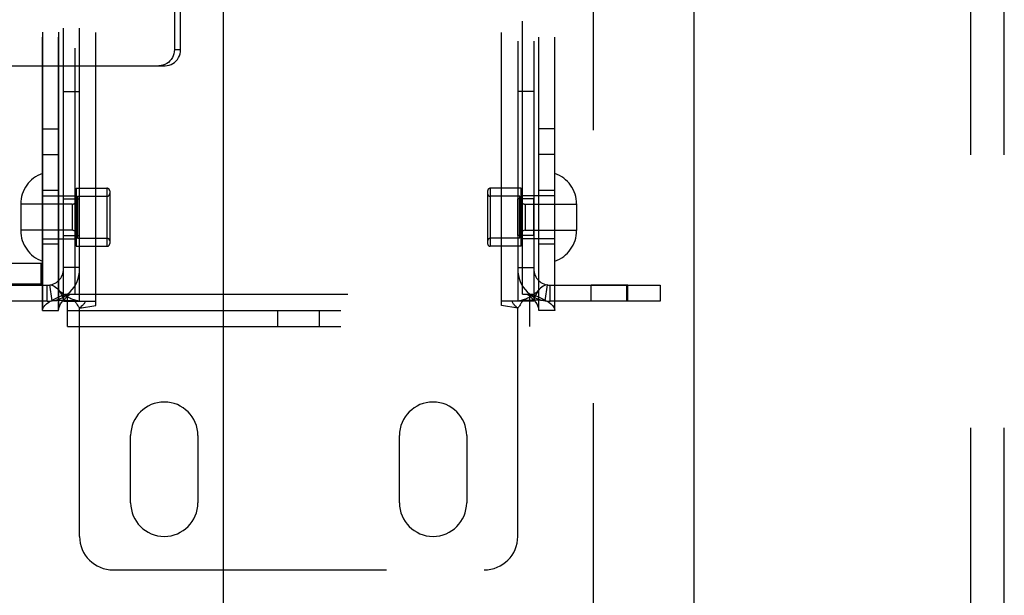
# Model space of a CAD drawing. Header units: inches. Extents: x 0 to 185, y 0 to 120.
# Tile 36 of 102: x 58.76 to 62.43, y 35.47 to 37.62. Entities that reach past the tile are written whole.
import ezdxf

# ---------------------------------------------------------------- set-up
doc = ezdxf.new("R2010")
doc.units = ezdxf.units.IN
doc.header["$LTSCALE"] = 10.163043
doc.header["$MEASUREMENT"] = 0
doc.linetypes.add('HIDDEN', pattern=[0.2, 0.1, -0.1])
doc.linetypes.add('PHANTOM', pattern=[0.8, 0.45, -0.05, 0.1, -0.05, 0.1, -0.05])
doc.layers.get('0').update_dxf_attribs({"linetype": 'CONTINUOUS'})
for name, color, linetype in [('02___PRT_ALL_AXES', 7, 'CONTINUOUS'), ('AVAILABLE_DOOR_SPACE', 7, 'CONTINUOUS'), ('DEFAULT_2', 8, 'HIDDEN')]:
    doc.layers.add(name, color=color, linetype=linetype)

msp = doc.modelspace()

# ---------------------------------------------------------------- linework, layer by layer
at = {"color": 3, "linetype": 'Continuous'}
msp.add_line((59.5218, 30.6096), (59.5218, 45.7763), dxfattribs=at)
at = {"layer": '02___PRT_ALL_AXES', "color": 8, "linetype": 'HIDDEN'}
for p, q in [((58.8478, 36.5339), (58.8478, 39.6019)), ((58.9078, 36.5339), (58.9078, 39.6019)), ((60.6938, 36.5339), (60.6938, 39.6019)), ((60.7538, 36.5339), (60.7538, 39.6019)), ((58.9258, 37.3479), (58.9858, 37.3479)), ((60.6758, 37.3479), (60.6158, 37.3479)), ((58.8478, 37.2089), (58.9078, 37.2089)), ((60.7538, 37.2089), (60.6938, 37.2089)), ((58.8478, 37.1139), (58.9078, 37.1139)), ((60.7538, 37.1139), (60.6938, 37.1139)), ((58.9078, 36.9804), (58.8478, 36.9804)), ((58.9728, 36.9884), (59.0878, 36.9884)), ((58.9728, 36.9884), (58.9728, 36.7724)), ((60.6288, 36.9884), (60.5138, 36.9884)), ((60.6288, 36.7724), (60.6288, 36.9884)), ((60.7538, 36.9804), (60.6938, 36.9804)), ((58.9258, 36.9484), (58.9858, 36.9484)), ((58.9258, 36.8124), (58.9258, 36.9484)), ((58.9858, 36.8124), (58.9858, 36.9484)), ((60.6758, 36.9484), (60.6158, 36.9484)), ((60.6158, 36.8124), (60.6158, 36.9484)), ((60.6758, 36.8124), (60.6758, 36.9484)), ((58.9258, 36.8124), (58.9858, 36.8124)), ((60.6758, 36.8124), (60.6158, 36.8124)), ((58.9078, 36.7804), (58.8478, 36.7804)), ((60.7538, 36.7804), (60.6938, 36.7804)), ((58.9728, 36.7724), (59.0878, 36.7724)), ((60.6288, 36.7724), (60.5138, 36.7724)), ((61.0251, 36.6279), (60.8891, 36.6279)), ((60.8891, 36.5679), (60.8891, 36.6279)), ((61.0251, 36.5679), (61.0251, 36.6279)), ((61.0251, 36.5679), (60.8891, 36.5679)), ((59.1758, 35.8179), (59.1758, 36.0679)), ((59.4258, 36.0679), (59.4258, 35.8179)), ((60.1758, 35.8179), (60.1758, 36.0679)), ((60.4258, 36.0679), (60.4258, 35.8179))]:
    msp.add_line(p, q, dxfattribs=at)
for centre, start, end in [((59.3008, 36.0679), 0, 180), ((60.3008, 36.0679), 0, 180), ((59.3008, 35.8179), 180, 360), ((60.3008, 35.8179), 180, 360)]:
    msp.add_arc(centre, 0.125, start, end, dxfattribs=at)
at = {"layer": 'AVAILABLE_DOOR_SPACE', "color": 4, "linetype": 'PHANTOM'}
msp.add_line((61.2718, 10.0679), (61.2718, 66.3179), dxfattribs=at)
at = {"layer": 'DEFAULT_2', "color": 8, "linetype": 'HIDDEN'}
for p, q in [((60.8968, 66.6779), (60.8968, 9.7079)), ((58.8478, 39.6019), (58.8478, 36.5339)), ((58.9078, 39.6019), (58.9078, 36.5339)), ((60.6938, 36.5339), (60.6938, 39.6019)), ((60.7538, 36.5339), (60.7538, 39.6019)), ((58.9258, 36.5679), (58.9258, 39.5679)), ((58.9858, 36.5679), (58.9858, 39.5679)), ((59.0458, 36.5523), (59.0458, 39.5835)), ((60.5558, 36.5523), (60.5558, 39.5835)), ((60.6158, 39.5679), (60.6158, 36.5679)), ((60.6758, 39.5679), (60.6758, 36.5679)), ((58.9678, 39.5419), (58.9678, 36.5939)), ((60.6338, 36.5939), (60.6338, 39.5419)), ((62.3008, 33.0478), (62.3008, 39.2916)), ((62.4258, 33.0478), (62.4258, 39.2916)), ((59.3386, 37.9284), (59.3386, 37.5044)), ((59.3614, 37.5044), (59.3614, 37.9284)), ((59.3386, 37.5044), (59.3614, 37.5044)), ((58.7188, 37.4444), (59.304, 37.4444)), ((58.8478, 36.9604), (58.9728, 36.9604)), ((58.9778, 36.9584), (59.0878, 36.9584)), ((58.9778, 36.9584), (58.9778, 36.8024)), ((59.0878, 36.9884), (59.0878, 36.7724)), ((59.0978, 36.9784), (59.0978, 36.7824)), ((60.5038, 36.9784), (60.5038, 36.7824)), ((60.5138, 36.9884), (60.5138, 36.7724)), ((60.6238, 36.9584), (60.5138, 36.9584)), ((60.6238, 36.8024), (60.6238, 36.9584)), ((60.7538, 36.9604), (60.6288, 36.9604)), ((58.7668, 36.9299), (58.7668, 36.8309)), ((58.9578, 36.9289), (58.7668, 36.9289)), ((58.9578, 36.9289), (58.9578, 36.8319)), ((60.6438, 36.9289), (60.8348, 36.9289)), ((60.6438, 36.9289), (60.6438, 36.8319)), ((60.8348, 36.9299), (60.8348, 36.8309)), ((58.9578, 36.8319), (58.7668, 36.8319)), ((60.6438, 36.8319), (60.8348, 36.8319)), ((58.8478, 36.8004), (58.9728, 36.8004)), ((58.9778, 36.8024), (59.0878, 36.8024)), ((60.6238, 36.8024), (60.5138, 36.8024)), ((60.7538, 36.8004), (60.6288, 36.8004)), ((58.3836, 36.7099), (58.8476, 36.7099)), ((58.8422, 36.7099), (58.8422, 36.6319)), ((58.8476, 36.7099), (58.8476, 36.6319)), ((58.9858, 36.6929), (58.9258, 36.6929)), ((60.6158, 36.6929), (60.6758, 36.6929)), ((58.8476, 36.6319), (58.3836, 36.6319)), ((58.8836, 36.5692), (58.8747, 36.6286)), ((60.718, 36.5692), (60.7269, 36.6286)), ((58.4558, 36.6279), (58.8658, 36.6279)), ((58.8658, 36.5679), (58.8658, 36.6279)), ((58.9308, 36.5939), (58.9678, 36.5939)), ((58.9413, 36.4739), (58.9413, 36.5939)), ((58.9678, 36.5939), (60.6338, 36.5939)), ((60.6338, 36.5939), (60.6709, 36.5939)), ((60.6603, 36.4739), (60.6603, 36.5939)), ((60.7358, 36.6279), (61.1458, 36.6279)), ((60.7358, 36.5679), (60.7358, 36.6279)), ((61.0208, 36.6279), (61.0208, 36.5679)), ((61.1458, 36.6279), (61.1458, 36.5679)), ((58.8658, 36.5679), (58.4558, 36.5679)), ((58.9258, 36.5679), (59.0458, 36.5679)), ((60.6758, 36.5679), (60.5558, 36.5679)), ((61.1458, 36.5679), (60.7358, 36.5679)), ((58.8478, 36.5339), (58.9078, 36.5339)), ((58.9413, 36.5339), (60.6603, 36.5339)), ((58.9858, 36.5417), (59.0458, 36.5523)), ((58.9858, 35.6929), (58.9858, 36.5417)), ((59.7228, 36.4739), (59.7228, 36.5339)), ((59.8788, 36.4739), (59.8788, 36.5339)), ((60.6158, 36.5417), (60.5558, 36.5523)), ((60.6158, 35.6929), (60.6158, 36.5417)), ((60.7538, 36.5339), (60.6938, 36.5339)), ((58.9413, 36.4739), (60.6603, 36.4739)), ((59.1108, 35.5679), (60.4908, 35.5679))]:
    msp.add_line(p, q, dxfattribs=at)
for points in [[(59.3386, 37.5044), (59.3381, 37.4965), (59.3367, 37.4889), (59.3342, 37.4815), (59.3309, 37.4744), (59.3268, 37.4679), (59.3218, 37.462), (59.3162, 37.4568), (59.3099, 37.4525), (59.3032, 37.449), (59.2961, 37.4465), (59.2888, 37.445), (59.2812, 37.4444)], [(59.304, 37.4444), (59.3116, 37.445), (59.3189, 37.4465), (59.326, 37.449), (59.3327, 37.4525), (59.339, 37.4568), (59.3446, 37.462), (59.3496, 37.4679), (59.3537, 37.4744), (59.3571, 37.4815), (59.3595, 37.4889), (59.3609, 37.4965), (59.3614, 37.5044)], [(58.8747, 36.6286), (58.8783, 36.6288), (58.8823, 36.6282), (58.8869, 36.6266), (58.8918, 36.624), (58.8968, 36.6205), (58.9017, 36.6161), (58.9058, 36.6118)], [(60.7269, 36.6286), (60.7234, 36.6288), (60.7194, 36.6282), (60.7148, 36.6266), (60.7099, 36.624), (60.7049, 36.6205), (60.7, 36.6161), (60.6959, 36.6118)], [(58.8478, 36.5339), (58.8488, 36.5399), (58.8516, 36.5459), (58.8563, 36.5519), (58.8627, 36.5579), (58.8708, 36.5639), (58.8804, 36.5699), (58.8914, 36.5759), (58.9036, 36.5819), (58.9168, 36.5879), (58.9308, 36.5939)], [(58.9828, 36.5686), (58.9797, 36.5691), (58.9763, 36.5698), (58.9728, 36.5706), (58.969, 36.5716), (58.9652, 36.5728), (58.9612, 36.5741), (58.9572, 36.5756), (58.9532, 36.5773), (58.949, 36.5792), (58.9449, 36.5813), (58.9408, 36.5835), (58.9367, 36.5859), (58.9326, 36.5885), (58.9285, 36.5914), (58.9244, 36.5944), (58.9204, 36.5976), (58.9164, 36.6011), (58.9124, 36.6049), (58.9085, 36.6089), (58.9058, 36.6118)], [(58.9058, 36.6118), (58.9063, 36.6112), (58.9107, 36.6058), (58.9148, 36.5998), (58.9185, 36.5934), (58.9216, 36.5867), (58.9239, 36.58), (58.9254, 36.5738), (58.9258, 36.5679)], [(58.9078, 36.5339), (58.9083, 36.5399), (58.9097, 36.5459), (58.9121, 36.5519), (58.9153, 36.5579), (58.9193, 36.5639), (58.9241, 36.5699), (58.9296, 36.5759), (58.9357, 36.5819), (58.9423, 36.5879), (58.9493, 36.5939)], [(60.6959, 36.6118), (60.6931, 36.6088), (60.6892, 36.6048), (60.6852, 36.601), (60.6811, 36.5975), (60.6771, 36.5943), (60.673, 36.5912), (60.6689, 36.5884), (60.6648, 36.5858), (60.6606, 36.5833), (60.6565, 36.5811), (60.6523, 36.579), (60.6482, 36.5772), (60.6441, 36.5755), (60.6401, 36.574), (60.6362, 36.5727), (60.6323, 36.5715), (60.6287, 36.5705), (60.6251, 36.5697), (60.6218, 36.5691), (60.6187, 36.5686), (60.6176, 36.5684)], [(60.6524, 36.5939), (60.6594, 36.5879), (60.666, 36.5819), (60.6721, 36.5759), (60.6776, 36.5699), (60.6824, 36.5639), (60.6864, 36.5579), (60.6896, 36.5519), (60.692, 36.5459), (60.6934, 36.5399), (60.6938, 36.5339)], [(60.6709, 36.5939), (60.6849, 36.5879), (60.6981, 36.5819), (60.7103, 36.5759), (60.7213, 36.5699), (60.7309, 36.5639), (60.739, 36.5579), (60.7454, 36.5519), (60.7501, 36.5459), (60.7529, 36.5399), (60.7538, 36.5339)], [(60.6959, 36.6118), (60.6953, 36.6112), (60.691, 36.6058), (60.6869, 36.5998), (60.6832, 36.5934), (60.6801, 36.5867), (60.6778, 36.58), (60.6763, 36.5738), (60.6758, 36.5679)], [(58.8836, 36.5692), (58.8921, 36.5703), (58.9011, 36.5709), (58.9101, 36.5713), (58.9189, 36.5714), (58.9271, 36.5714), (58.9347, 36.5713), (58.9417, 36.5712), (58.9482, 36.5709), (58.9543, 36.5707), (58.9601, 36.5704), (58.9656, 36.5701), (58.9706, 36.5697), (58.9751, 36.5694), (58.9788, 36.569), (58.9819, 36.5687), (58.9834, 36.5685)], [(58.9675, 36.5679), (58.9697, 36.5655), (58.9716, 36.5633), (58.9733, 36.5611), (58.9747, 36.5591), (58.976, 36.5571), (58.9773, 36.5551)], [(58.9773, 36.5551), (58.9798, 36.551), (58.9812, 36.5487), (58.9827, 36.5463), (58.9843, 36.544), (58.9858, 36.5417)], [(58.9828, 36.5686), (58.984, 36.5684), (58.9854, 36.5681), (58.9858, 36.5679)], [(59.0067, 36.5679), (59.0061, 36.5656), (59.0052, 36.5632), (59.004, 36.5608), (59.0024, 36.5584), (59.0006, 36.5564), (58.9988, 36.5544), (58.9967, 36.5525)], [(60.595, 36.5679), (60.5956, 36.5656), (60.5965, 36.5632), (60.5977, 36.5608), (60.5993, 36.5584), (60.601, 36.5564), (60.6029, 36.5544), (60.6049, 36.5525), (60.6094, 36.5485)], [(60.6176, 36.5684), (60.6163, 36.5681), (60.6158, 36.5679)], [(60.718, 36.5692), (60.7095, 36.5703), (60.7006, 36.5709), (60.6916, 36.5713), (60.6828, 36.5714), (60.6746, 36.5714), (60.667, 36.5713), (60.66, 36.5712), (60.6535, 36.5709), (60.6474, 36.5707), (60.6416, 36.5704), (60.6361, 36.5701), (60.6311, 36.5697), (60.6266, 36.5694), (60.6228, 36.569), (60.6198, 36.5687), (60.6183, 36.5685)], [(60.6342, 36.5679), (60.632, 36.5655), (60.6301, 36.5633), (60.6284, 36.5611), (60.627, 36.5591), (60.6256, 36.5571), (60.6244, 36.5551), (60.6219, 36.551)], [(58.9967, 36.5525), (58.9923, 36.5485), (58.99, 36.5463), (58.9878, 36.5441), (58.9858, 36.5417)], [(60.6094, 36.5485), (60.6117, 36.5463), (60.6138, 36.5441), (60.6158, 36.5417)], [(60.6219, 36.551), (60.6205, 36.5487), (60.619, 36.5464), (60.6174, 36.544), (60.6158, 36.5417)]]:
    msp.add_lwpolyline(points, dxfattribs=at)
for centre, radius, start, end in [((58.8868, 36.9299), 0.12, 108.9656, 180), ((60.7148, 36.9299), 0.12, 0, 71.0344), ((59.0878, 36.9784), 0.01, 0, 90), ((59.0878, 36.9684), 0.01, 270, 360), ((60.5138, 36.9784), 0.01, 90, 180), ((60.5138, 36.9684), 0.01, 180, 270), ((58.9578, 36.9489), 0.02, 270, 360), ((60.6438, 36.9489), 0.02, 180, 270), ((58.8868, 36.8309), 0.12, 180, 251.0344), ((58.9578, 36.8119), 0.02, 0, 90), ((60.6438, 36.8119), 0.02, 90, 180), ((60.7148, 36.8309), 0.12, 288.9656, 360), ((59.0878, 36.7924), 0.01, 0, 90), ((59.0878, 36.7824), 0.01, 270, 360), ((60.5138, 36.7924), 0.01, 90, 180), ((60.5138, 36.7824), 0.01, 180, 270), ((58.8658, 36.6879), 0.12, 270, 360), ((58.8658, 36.6879), 0.06, 270, 360), ((60.7358, 36.6879), 0.12, 180, 270), ((60.7358, 36.6879), 0.06, 180, 270), ((59.1108, 35.6929), 0.125, 180, 270), ((60.4908, 35.6929), 0.125, 270, 360)]:
    msp.add_arc(centre, radius, start, end, dxfattribs=at)

doc.saveas('drawing.dxf')
